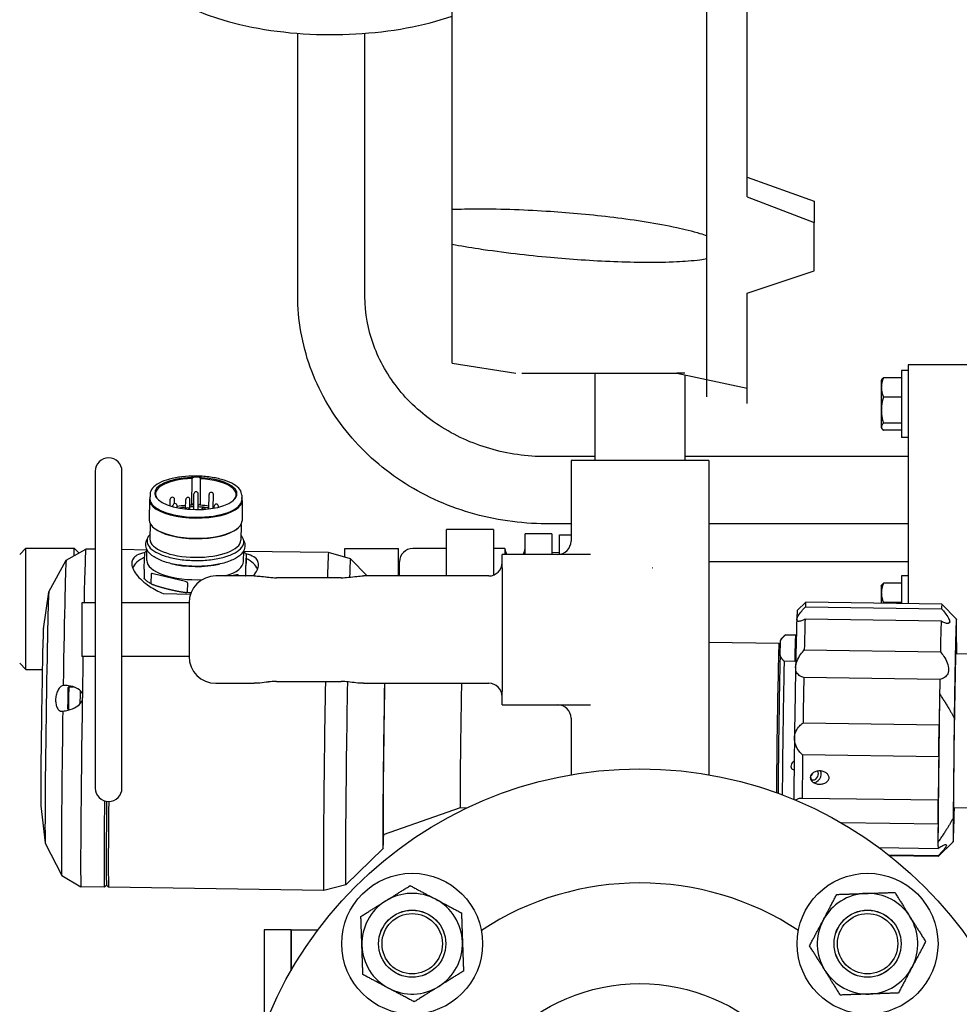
# Model space of a CAD drawing. Header units: inches. Extents: x 24 to 1128, y -94 to 748.
# Tile 109 of 256: x 390 to 398, y 206 to 215. Entities that reach past the tile are written whole.
import ezdxf

# ---------------------------------------------------------------- set-up
doc = ezdxf.new("R2010")
doc.units = ezdxf.units.IN
doc.header["$LTSCALE"] = 32
doc.header["$MEASUREMENT"] = 0
doc.layers.add('Visible (ANSI)', color=7, linetype='Continuous', lineweight=30)

msp = doc.modelspace()

# ---------------------------------------------------------------- linework, layer by layer
at = {"layer": 'Visible (ANSI)'}
for p, q in [((396.00839, 212.90483), (396.00839, 217.15115)), ((396.38339, 213.26665), (396.38339, 217.10729)), ((393.63339, 213.14945), (393.63339, 216.77179)), ((392.19589, 212.3465), (392.19589, 214.78862)), ((392.82089, 212.3465), (392.82089, 214.78862)), ((396.38339, 213.44994), (397.00839, 213.2265)), ((396.38339, 213.44994), (397.00839, 213.22651)), ((396.38339, 213.26665), (397.00839, 213.02548)), ((397.00839, 213.22651), (397.00839, 213.2265)), ((397.00839, 213.2265), (397.00839, 213.12599)), ((393.63339, 212.82163), (393.63339, 213.14945)), ((397.00839, 213.12599), (397.00839, 213.02548)), ((397.00839, 212.57522), (397.00839, 213.02548)), ((396.00839, 212.68689), (396.00839, 212.90483)), ((393.63339, 211.71637), (393.63339, 212.82163)), ((396.00839, 211.4039), (396.00839, 212.68689)), ((396.38339, 212.36894), (397.00839, 212.57522)), ((396.38339, 212.36894), (397.00839, 212.57522)), ((397.00839, 212.57522), (397.00839, 212.57522)), ((396.38339, 211.34137), (396.38339, 212.36894)), ((393.63339, 211.71637), (394.22714, 211.62262)), ((397.88339, 211.64854), (397.82089, 211.64854)), ((397.82089, 211.64854), (397.82089, 211.02354)), ((398.63339, 211.70178), (397.88339, 211.70178)), ((397.88339, 211.70178), (397.88339, 209.47789)), ((394.28319, 211.62262), (395.72761, 211.62262)), ((394.96339, 211.62262), (394.96339, 210.81012)), ((395.72761, 211.62262), (396.38339, 211.48287)), ((395.80339, 211.62262), (395.72761, 211.62262)), ((395.80339, 211.60647), (395.80339, 210.81012)), ((397.63289, 211.55504), (397.63735, 211.56276)), ((397.63289, 211.55504), (397.63289, 211.4909)), ((397.82089, 211.5803), (397.65245, 211.5803)), ((397.82089, 211.5803), (397.82089, 211.4909)), ((397.82089, 211.55504), (397.82089, 211.55504)), ((397.63289, 211.4909), (397.63289, 211.27936)), ((397.82089, 211.4909), (397.82089, 211.40149)), ((397.82089, 211.40149), (397.65245, 211.40149)), ((397.82089, 211.40149), (397.82089, 211.27936)), ((397.63289, 211.27936), (397.63289, 211.1245)), ((397.82089, 211.27936), (397.82089, 211.15723)), ((397.63289, 211.1245), (397.63289, 211.11704)), ((397.63289, 211.11704), (397.63735, 211.10931)), ((397.82089, 211.15723), (397.65245, 211.15723)), ((397.82089, 211.09178), (397.65245, 211.09178)), ((397.82089, 211.15723), (397.82089, 211.1245)), ((397.82089, 211.1245), (397.82089, 211.09178)), ((397.82089, 211.11704), (397.82089, 211.11704)), ((397.88339, 211.02354), (397.82089, 211.02354)), ((394.96339, 210.84639), (394.50839, 210.84639)), ((397.88339, 210.84639), (395.80339, 210.84639)), ((394.74214, 210.81012), (394.74214, 210.06012)), ((396.02464, 210.81012), (394.74214, 210.81012)), ((396.02464, 210.81012), (396.02464, 207.88339)), ((390.30839, 210.71012), (390.30839, 207.76012)), ((390.55839, 207.76012), (390.55839, 210.71012)), ((391.20979, 210.39486), (391.21246, 210.64146)), ((391.28852, 210.39374), (391.29119, 210.64034)), ((390.81336, 210.44757), (390.81132, 210.25899)), ((390.8198, 210.49646), (390.81933, 210.45294)), ((391.00796, 210.38805), (391.00862, 210.44882)), ((391.04757, 210.40923), (391.04799, 210.44839)), ((391.15135, 210.35924), (391.1523, 210.44677)), ((391.19069, 210.35547), (391.19167, 210.44634)), ((391.2273, 210.35371), (391.22888, 210.4993)), ((391.26667, 210.35334), (391.26825, 210.49888)), ((391.36904, 210.35995), (391.3705, 210.49422)), ((391.40847, 210.36569), (391.40986, 210.49379)), ((391.67408, 210.48719), (391.67361, 210.44367)), ((391.03217, 210.38091), (391.03227, 210.39026)), ((391.07144, 210.3715), (391.07164, 210.38983)), ((391.22027, 210.39418), (391.22031, 210.39781)), ((391.27849, 210.39335), (391.27853, 210.39698)), ((391.41786, 210.36736), (391.41805, 210.38476)), ((391.45732, 210.3758), (391.45741, 210.38433)), ((391.67945, 210.43816), (391.67741, 210.24959)), ((390.82077, 210.22316), (390.81919, 210.07799)), ((390.85638, 210.18284), (390.85108, 210.18737)), ((391.6307, 210.17443), (391.6361, 210.17885)), ((391.66718, 210.21397), (391.6656, 210.0688)), ((394.74214, 210.22139), (394.50839, 210.22139)), ((397.88339, 210.22139), (396.02464, 210.22139)), ((394.01839, 210.16857), (393.58089, 210.16857)), ((393.58089, 209.73512), (393.58089, 210.16857)), ((394.01839, 210.16857), (394.01839, 209.74257)), ((394.56339, 210.12613), (394.31339, 210.12613)), ((394.31339, 209.93512), (394.31339, 210.12613)), ((394.56339, 210.12613), (394.56339, 209.93512)), ((394.63339, 210.11903), (394.74214, 210.11903)), ((394.63339, 209.93619), (394.63339, 210.11903)), ((389.60527, 209.93639), (389.66167, 209.99292)), ((389.66167, 209.99292), (390.1144, 209.99292)), ((389.66167, 208.86515), (389.66167, 209.99292)), ((390.15779, 209.94943), (390.1144, 209.99292)), ((390.1144, 209.9252), (390.1144, 209.99292)), ((392.63339, 209.99153), (393.13339, 209.99153)), ((392.63339, 209.90988), (392.63339, 209.99153)), ((393.13339, 209.73512), (393.13339, 209.99153)), ((393.58089, 209.99153), (393.26839, 209.99153)), ((394.12589, 209.99153), (394.01839, 209.99153)), ((394.12589, 209.99153), (394.12589, 209.93512)), ((390.03855, 209.88283), (390.22112, 209.9848)), ((390.30839, 209.98357), (390.22117, 209.98482)), ((390.79053, 209.9767), (390.55839, 209.98001)), ((390.7656, 209.81384), (390.77014, 209.95027)), ((390.78949, 209.88021), (390.79057, 209.98028)), ((391.69101, 209.87042), (391.69209, 209.97049)), ((392.48268, 209.95257), (391.69202, 209.96384)), ((391.7149, 209.9368), (391.71035, 209.80037)), ((391.7151, 209.9379), (391.71416, 209.85164)), ((392.68662, 209.8948), (392.48271, 209.95257)), ((392.84182, 209.73512), (392.68669, 209.89475)), ((394.58911, 209.93512), (394.10089, 209.93512)), ((394.10089, 209.81012), (394.10089, 209.93512)), ((394.63339, 209.95185), (394.56339, 209.95403)), ((394.92358, 209.93512), (394.58911, 209.93512)), ((389.87674, 209.58617), (390.03842, 209.88268)), ((393.14339, 209.73512), (393.14339, 209.86653)), ((394.10089, 209.81012), (394.10089, 208.66012)), ((397.88339, 209.86653), (396.02464, 209.86653)), ((390.76524, 209.79823), (390.7643, 209.71197)), ((390.8295, 209.753), (390.82856, 209.66674)), ((391.14947, 209.68326), (390.84804, 209.7558)), ((391.7891, 209.73512), (391.43339, 209.73512)), ((391.62412, 209.74474), (391.57807, 209.73512)), ((391.64278, 209.7414), (391.64272, 209.73512)), ((391.70999, 209.78476), (391.70946, 209.73512)), ((392.60089, 209.71838), (391.99639, 209.71838)), ((393.05275, 209.73512), (392.80818, 209.73512)), ((393.46334, 209.73512), (393.05275, 209.73512)), ((393.13339, 209.74153), (393.14339, 209.74153)), ((393.64904, 209.73512), (393.46334, 209.73512)), ((393.97589, 209.73512), (393.64904, 209.73512)), ((397.88339, 209.73488), (397.82089, 209.73488)), ((397.82089, 209.73488), (397.82089, 209.47878)), ((391.16785, 209.67156), (391.16692, 209.5853)), ((397.63289, 209.64138), (397.63735, 209.6491)), ((397.63289, 209.64138), (397.63289, 209.57723)), ((397.82089, 209.66664), (397.65245, 209.66664)), ((397.82089, 209.66664), (397.82089, 209.57723)), ((397.82089, 209.64138), (397.82089, 209.64138)), ((389.82628, 209.24155), (389.87628, 209.58413)), ((390.94296, 209.57042), (391.19711, 209.5668)), ((397.63289, 209.57723), (397.63289, 209.48146)), ((397.82089, 209.57723), (397.82089, 209.48783)), ((390.30839, 209.48512), (390.18339, 209.48512)), ((390.18339, 209.48512), (390.18339, 208.98512)), ((391.18339, 209.48512), (390.55839, 209.48512)), ((391.18339, 209.48512), (391.18339, 208.98512)), ((396.84925, 209.41385), (396.9291, 209.49145)), ((396.92602, 209.44837), (398.19356, 209.43029)), ((398.19672, 209.47342), (396.92917, 209.49149)), ((397.82089, 209.48783), (397.65245, 209.48783)), ((397.82089, 209.48783), (397.82089, 209.47878)), ((398.3326, 209.33364), (398.19679, 209.47338)), ((398.18968, 209.31374), (396.92213, 209.33182)), ((396.69583, 209.14633), (396.73576, 209.18513)), ((396.83402, 209.18342), (396.73561, 209.18482)), ((396.84062, 209.18367), (396.73581, 209.18516)), ((396.67958, 209.10722), (396.02464, 209.11655)), ((396.69318, 209.09325), (396.67963, 209.10719)), ((396.68985, 208.99334), (396.6945, 209.13286)), ((398.33454, 209.1149), (398.33343, 209.01276)), ((390.30839, 208.98512), (390.18339, 208.98512)), ((391.18339, 208.98512), (390.55839, 208.98512)), ((396.91542, 209.04679), (398.18296, 209.02871)), ((398.32553, 209.01287), (398.54446, 209.00975)), ((389.60527, 208.92168), (389.66167, 208.86515)), ((396.82587, 208.93886), (396.72746, 208.94026)), ((389.66167, 208.86515), (389.81574, 208.86515)), ((390.0553, 208.69464), (390.06328, 208.7024)), ((390.06329, 208.7024), (390.10789, 208.70176)), ((391.43339, 208.73512), (391.7891, 208.73512)), ((391.99639, 208.75187), (392.60089, 208.75187)), ((392.80818, 208.73512), (393.05275, 208.73512)), ((393.05275, 208.73512), (393.46334, 208.73512)), ((393.46334, 208.73512), (393.64904, 208.73512)), ((393.64904, 208.73512), (393.97589, 208.73512)), ((398.17806, 208.7722), (396.91051, 208.79027)), ((394.10089, 208.53512), (394.10089, 208.66012)), ((398.17572, 208.63612), (398.16073, 207.25609)), ((394.10089, 208.53512), (394.58911, 208.53512)), ((394.58911, 208.53512), (394.92358, 208.53512)), ((390.05243, 208.49387), (390.06019, 208.48589)), ((394.74214, 208.41012), (394.74214, 207.88339)), ((396.90367, 208.36623), (398.17122, 208.34816)), ((398.31106, 208.41043), (398.30094, 207.47785)), ((398.16717, 208.04966), (396.89962, 208.06773)), ((396.80333, 207.93711), (396.81989, 207.92907)), ((396.9829, 207.87685), (396.97426, 207.87418)), ((396.9829, 207.87685), (396.97679, 207.87981)), ((396.99227, 207.89858), (396.9829, 207.87685)), ((396.89527, 207.66664), (398.16282, 207.64857)), ((389.80279, 207.59369), (389.843, 207.24983)), ((393.71003, 207.57459), (392.99252, 207.32496)), ((393.76986, 207.57374), (393.71002, 207.57459)), ((398.30509, 207.57995), (398.52403, 207.57683)), ((398.16117, 207.4221), (397.2606, 207.43494)), ((389.8434, 207.24777), (389.99656, 206.94677)), ((398.30302, 207.25911), (398.16329, 207.1233)), ((392.99075, 207.19679), (392.64341, 206.8592)), ((397.61138, 207.20501), (398.16096, 207.19717)), ((398.16234, 207.12924), (397.70215, 207.1358)), ((398.16321, 207.12326), (397.70985, 207.12973)), ((389.99668, 206.94661), (390.17627, 206.83948)), ((390.3948, 206.83635), (390.17633, 206.83947)), ((390.41476, 206.8557), (390.3949, 206.8364)), ((390.41466, 206.8558), (390.43406, 206.83584)), ((392.43783, 206.80722), (390.43417, 206.83579)), ((392.64334, 206.85915), (392.43786, 206.80722)), ((392.13339, 206.43862), (391.88339, 206.43862)), ((391.88339, 206.43862), (391.88339, 205.53492)), ((392.13339, 206.43862), (392.38339, 206.43862)), ((392.13339, 206.43862), (392.13339, 206.05945)), ((392.13339, 206.05945), (392.13339, 206.43862))]:
    msp.add_line(p, q, dxfattribs=at)
for centre, radius in [((395.38339, 204.18862), 3.75), ((393.26207, 206.30994), 0.65625), ((397.50471, 206.30994), 0.65625), ((393.26207, 206.30994), 0.31271), ((393.26207, 206.30994), 0.3125), ((397.50471, 206.30994), 0.31271), ((397.50471, 206.30994), 0.3125), ((393.26207, 206.30994), 0.2812), ((397.50471, 206.30994), 0.2812), ((395.38339, 204.18862), 1.75)]:
    msp.add_circle(centre, radius, dxfattribs=at)
for centre, radius, start, end in [((390.43339, 210.71012), 0.125, 0, 180), ((391.02831, 210.4486), 0.01969, 359.377974, 179.377974), ((391.17199, 210.44655), 0.01969, 359.377974, 179.377974), ((391.24857, 210.49909), 0.01969, 359.377974, 179.377974), ((391.39018, 210.49401), 0.01969, 359.377974, 179.377974), ((391.05195, 210.39004), 0.01969, 359.377974, 179.377974), ((391.16877, 210.35007), 0.01969, 16.536725, 153.213446), ((391.31836, 210.34794), 0.01969, 26.028377, 161.288005), ((391.43773, 210.38454), 0.01969, 359.377974, 179.377974), ((393.26839, 209.86653), 0.125, 90, 180), ((394.21964, 209.99153), 0.09375, 180, 216.990819), ((394.21964, 209.99153), 0.09375, 323.009181, 0), ((394.61714, 210.06012), 0.125, 270, 0), ((393.97589, 209.86012), 0.125, 270, 0), ((391.43339, 209.48512), 0.25, 90, 180), ((391.43339, 208.98512), 0.25, 180, 270), ((393.97589, 208.61012), 0.125, 0, 90), ((394.61714, 208.41012), 0.125, 0, 90), ((390.43339, 207.76012), 0.125, 180, 0), ((395.38339, 204.18862), 2.6875, 56.664476, 123.335524), ((393.26207, 206.30994), 0.46875, 61.99588, 121.99588), ((397.50471, 206.30994), 0.46875, 91.99588, 151.99588), ((397.50471, 206.30994), 0.46875, 31.99588, 91.99588), ((393.26207, 206.30994), 0.46875, 121.99588, 181.99588), ((393.26207, 206.30994), 0.46875, 1.99588, 61.99588), ((397.50471, 206.30994), 0.46875, 151.99588, 211.99588), ((397.50471, 206.30994), 0.46875, 331.99588, 31.99588), ((393.26207, 206.30994), 0.46875, 301.99588, 1.99588), ((393.26207, 206.30994), 0.46875, 181.99588, 241.99588), ((397.50471, 206.30994), 0.46875, 211.99588, 271.99588), ((397.50471, 206.30994), 0.46875, 271.99588, 331.99588), ((393.26207, 206.30994), 0.46875, 241.99588, 301.99588)]:
    msp.add_arc(centre, radius, start, end, dxfattribs=at)
for centre, major_axis, ratio, start_param, end_param in [((392.50839, 215.51631), (-1.75, 0), 0.4226183, 0, 2.2690188), ((391.24706, 210.5027), (-0.38384, 0.00417), 0.3891237, 4.8256745, 10.8648085), ((391.24698, 210.49545), (-0.37596, 0.00408), 0.3891237, 4.8085528, 6.6969406), ((391.25191, 210.64819), (-0.04724, 0.00051), 0.3891237, 5.2387886, 6.1259837), ((391.25183, 210.64094), (0.03937, -0.00043), 0.3891237, 6.2719451, 9.4185378), ((391.25191, 210.64819), (0.04724, -0.00051), 0.3891237, 0.1397213, 1.0269164), ((391.24698, 210.49545), (0.37596, -0.00408), 0.3891237, 5.86943, 7.7403375), ((391.24641, 210.44287), (0.43305, -0.0047), 0.3891237, 2.9762598, 6.4485181), ((391.24647, 210.44831), (0.42714, -0.00464), 0.3891237, 3.1415927, 6.2831853), ((391.2443, 210.24885), (-0.37596, 0.00408), 0.3891237, 4.965468, 5.1940772), ((391.2443, 210.24885), (-0.37596, 0.00408), 0.3891237, 4.8085528, 4.8585833), ((391.24915, 210.39434), (-0.03937, 0.00043), 0.3891237, 5.7958571, 6.2769451), ((391.24903, 210.38346), (0.03937, -0.00043), 0.3891237, 2.145636, 2.3943816), ((391.24418, 210.23797), (0.40155, -0.00436), 0.3891237, 1.6159754, 1.6346197), ((391.24418, 210.23797), (0.40155, -0.00436), 0.3891237, 1.4894926, 1.5178961), ((391.24903, 210.38346), (0.03937, -0.00043), 0.3891237, 0.7297307, 1.096964), ((391.24915, 210.39434), (0.03937, -0.00043), 0.3891237, 0.0112402, 0.4698479), ((391.2443, 210.24885), (-0.37596, 0.00408), 0.3891237, 4.3776441, 4.5987448), ((391.2443, 210.24885), (-0.37596, 0.00408), 0.3891237, 4.2364752, 4.2643041), ((391.24436, 210.25429), (-0.43305, 0.0047), 0.3891237, 0, 3.1415927), ((391.2443, 210.24885), (0.42714, -0.00464), 0.3891237, 3.577702, 5.8470759), ((391.2424, 210.07339), (0.4232, -0.00459), 0.3891237, 3.1415927, 6.2831853), ((390.19875, 208.41214), (0.02242, 1.57267), 0.0080512, 0, 0.8200522), ((391.23907, 209.76652), (-0.59052, 0.00641), 0.3891237, 5.637873, 6.11564), ((391.23907, 209.76652), (0.59052, -0.00641), 0.3891237, 0.1687577, 0.6386809), ((392.46026, 208.3799), (0.02242, 1.57267), 0.0080512, 6.2810279, 6.8360446), ((392.66496, 208.37698), (0.02164, 1.51782), 0.0080512, 6.2751337, 6.7630236), ((390.01767, 208.41472), (0.02093, 1.46813), 0.0080512, 0.0046485, 1.3651448), ((391.24025, 209.87532), (-0.45076, 0.00489), 0.3891237, 0, 1.7253189), ((391.24151, 209.99137), (-0.43196, 0.00469), 0.3891237, 1.0171984, 2.1243942), ((391.24025, 209.87532), (0.45076, -0.00489), 0.3891237, 5.3855127, 6.2831853), ((389.86021, 208.41697), (0.01667, 1.16934), 0.0080512, 0.0152782, 3.1263145), ((396.91242, 208.31641), (0.01675, 1.17508), 0.0080512, 0, 0.2718688), ((398.17996, 208.29834), (0.01675, 1.17508), 0.0080512, 6.2751337, 6.5550541), ((396.83369, 208.31754), (0.01563, 1.09635), 0.0080512, 0.0080516, 0.3996938), ((398.31774, 208.29638), (0.01479, 1.0373), 0.0080512, 5.6218353, 7.7439229), ((396.83369, 208.31754), (-0.01563, -1.09635), 0.0080512, 3.5412864, 4.169605), ((396.91242, 208.31641), (-0.01675, -1.17508), 0.0080512, 3.6691115, 4.04178), ((398.17996, 208.29834), (-0.01675, -1.17508), 0.0080512, 3.6691115, 4.04178), ((389.81494, 208.41761), (0.01177, 0.82547), 0.0080512, 0.0611952, 3.0803975), ((396.72347, 208.31911), (0.01235, 0.86605), 0.0080512, 0, 0.0282883), ((396.82188, 208.31771), (0.01235, 0.86605), 0.0080512, 0.0282883, 0.7710993), ((396.66836, 208.31989), (0.01123, 0.78732), 0.0080512, 6.2751338, 8.7278886), ((396.6841, 208.31967), (0.01179, 0.82669), 0.0080512, 0.0080516, 0.1810406), ((398.31774, 208.29638), (0.01109, 0.77748), 0.0080512, 5.884363, 9.8236002), ((390.19875, 208.41214), (-0.02242, -1.57267), 0.0080512, 4.3395827, 4.5683364), ((396.6841, 208.31967), (-0.01179, -0.82669), 0.0080512, 3.7599396, 5.5406478), ((396.72347, 208.31911), (-0.01235, -0.86605), 0.0080512, 3.9126919, 5.5151722), ((396.83369, 208.31754), (-0.01563, -1.09635), 0.0080512, 4.169605, 4.7979235), ((390.06174, 208.59414), (-0.00154, -0.10826), 0.0080512, 3.1415927, 6.2701831), ((392.46026, 208.3799), (-0.02242, -1.57267), 0.0080512, 4.4737163, 6.2853427), ((392.66496, 208.37698), (-0.02164, -1.51782), 0.0080512, 4.4647803, 6.2912369), ((393.00743, 208.37209), (-0.01676, -1.17534), 0.0080512, 4.3984953, 6.7575378), ((393.00743, 208.37209), (-0.01493, -1.04714), 0.0080512, 4.3584646, 6.2861158), ((393.72124, 208.36192), (-0.01123, -0.78732), 0.0080512, 4.2186485, 6.2831853), ((396.91242, 208.31641), (-0.01675, -1.17508), 0.0080512, 4.29743, 4.6700985), ((398.17996, 208.29834), (-0.01675, -1.17508), 0.0080512, 4.29743, 4.4209418), ((390.05387, 208.59425), (-0.00143, -0.10038), 0.0080512, 3.1496442, 6.2751337), ((390.16803, 208.59263), (0.00168, 0.1181), 0.0080512, 0.8838408, 2.0041697), ((390.19875, 208.41214), (-0.02242, -1.57267), 0.0080512, 4.5683364, 4.6086316), ((390.18968, 208.59232), (0.00168, 0.1181), 0.0080512, 1.2568332, 1.6369495), ((398.17996, 208.29834), (0.01675, 1.17508), 0.0080512, 1.2793492, 1.5285058), ((390.19875, 208.41214), (-0.02242, -1.57267), 0.0080512, 4.6086316, 6.2831853), ((390.01767, 208.41472), (-0.02093, -1.46813), 0.0080512, 4.6702306, 6.2785368), ((398.16802, 208.18801), (-0.00281, -0.19683), 0.0080512, 0.7914177, 2.521244), ((396.83369, 208.31754), (-0.01563, -1.09635), 0.0080512, 4.7979235, 5.3629036), ((396.91242, 208.31641), (-0.01675, -1.17508), 0.0080512, 4.9257485, 5.298417), ((396.82052, 207.97252), (-0.01719, -0.03542), 0.7108173, 3.7311462, 6.2831853), ((398.17996, 208.29834), (-0.01675, -1.17508), 0.0080512, 4.9257485, 5.298417), ((397.00934, 207.88087), (-0.02114, -0.04355), 0.7108173, 5.3776388, 9.1282944), ((397.02106, 207.87518), (-0.02923, -0.06021), 0.7108173, 0.149944, 2.659838), ((390.41722, 208.40903), (-0.02242, -1.57267), 0.0080512, 5.2226397, 6.2912369), ((390.43691, 208.40874), (-0.02214, -1.55299), 0.0080512, 5.2329607, 6.2751337), ((390.43691, 208.40874), (-0.02214, -1.55299), 0.0080512, 5.2329607, 6.2751337), ((390.45659, 208.40846), (-0.02242, -1.57267), 0.0080512, 5.2265814, 6.2831853), ((398.16002, 207.45175), (0.00281, 0.19683), 0.0080512, 4.5613289, 6.2911552), ((398.31774, 208.29638), (-0.01479, -1.0373), 0.0080512, 5.6218353, 7.0915221), ((398.17996, 208.29834), (-0.01675, -1.17508), 0.0080512, 5.5540671, 5.8032237), ((398.17996, 208.29834), (-0.01675, -1.17508), 0.0080512, 5.8032237, 5.9267356), ((398.17996, 208.29834), (-0.01675, -1.17508), 0.0080512, 6.1823856, 6.2912369)]:
    msp.add_ellipse(centre, major_axis=major_axis, ratio=ratio, start_param=start_param, end_param=end_param, dxfattribs=at)
for points, knots in [([(393.63339, 213.14945), (393.71093, 213.15234), (393.78959, 213.15365), (394.10112, 213.15444), (394.33561, 213.14514), (394.73404, 213.11889), (394.93727, 213.10076), (395.34252, 213.05082), (395.54455, 213.0193), (395.79545, 212.96493), (395.87021, 212.94704), (395.9652, 212.91894), (395.987, 212.91211), (396.00839, 212.90483)], [1.0884599, 1.0884599, 1.0884599, 1.0884599, 1.6474995, 1.6474995, 3.294999, 3.294999, 4.7211501, 4.7211501, 6.1473012, 6.1473012, 6.681806, 6.681806, 6.84263, 6.84263, 6.84263, 6.84263]), ([(396.00839, 212.68689), (395.987, 212.68327), (395.9652, 212.68016), (395.87021, 212.66821), (395.79545, 212.66296), (395.54455, 212.65078), (395.34252, 212.65273), (394.93727, 212.66872), (394.73404, 212.68305), (394.54917, 212.69993), (394.33975, 212.71906), (394.10973, 212.74535), (393.79807, 212.79271), (393.71508, 212.80645), (393.63339, 212.82163)], [-3.547631, -3.547631, -3.547631, -3.547631, -3.386807, -3.386807, -2.8523023, -2.8523023, -1.4261511, -1.4261511, 0, 0, 0, 1.6155672, 1.6155672, 2.2042982, 2.2042982, 2.2042982, 2.2042982]), ([(394.50839, 210.22139), (394.2693, 210.22139), (394.03022, 210.25565), (393.57395, 210.39001), (393.3568, 210.49011), (392.96512, 210.74802), (392.79065, 210.90584), (392.50242, 211.26538), (392.38877, 211.46709), (392.23558, 211.89438), (392.19602, 212.11983), (392.19589, 212.34576), (392.19589, 212.34613), (392.19589, 212.3465)], [3.1415927, 3.1415927, 3.1415927, 3.1415927, 3.4557519, 3.4557519, 3.7699112, 3.7699112, 4.0840704, 4.0840704, 4.3982297, 4.3982297, 4.7118719, 4.7118719, 4.712389, 4.712389, 4.712389, 4.712389]), ([(394.50839, 210.84639), (394.33085, 210.84639), (394.15334, 210.8716), (393.81606, 210.9696), (393.65642, 211.04252), (393.37015, 211.22835), (393.2439, 211.34155), (393.03772, 211.59512), (392.95779, 211.73539), (392.85, 212.02928), (392.82208, 212.18287), (392.82091, 212.33989), (392.82089, 212.34319), (392.82089, 212.3465)], [3.1415927, 3.1415927, 3.1415927, 3.1415927, 3.4518498, 3.4518498, 3.7631499, 3.7631499, 4.0773091, 4.0773091, 4.3914684, 4.3914684, 4.7056277, 4.7056277, 4.712389, 4.712389, 4.712389, 4.712389]), ([(391.24623, 210.66527), (391.20243, 210.66564), (391.15865, 210.66333), (391.07522, 210.65352), (391.0356, 210.64604), (390.96416, 210.62652), (390.93236, 210.6145), (390.87939, 210.58672), (390.85817, 210.57099), (390.82847, 210.53605), (390.82002, 210.51648), (390.8198, 210.49646)], [4.7273003, 4.7273003, 4.7273003, 4.7273003, 5.0402253, 5.0402253, 5.3531504, 5.3531504, 5.6660754, 5.6660754, 5.9790004, 5.9790004, 6.2919255, 6.2919255, 6.2919255, 6.2919255]), ([(391.27652, 210.66366), (391.27554, 210.6639), (391.27444, 210.6641), (391.26886, 210.66488), (391.26321, 210.66502), (391.25593, 210.66515), (391.2551, 210.66516), (391.25395, 210.66518), (391.25363, 210.66518), (391.25303, 210.66519), (391.25276, 210.6652), (391.2525, 210.6652), (391.25223, 210.6652), (391.25195, 210.66521), (391.25129, 210.66522), (391.2509, 210.66522), (391.24953, 210.66524), (391.24855, 210.66525), (391.24549, 210.66528), (391.2434, 210.6653), (391.23669, 210.66526), (391.23265, 210.6651), (391.22906, 210.66449), (391.2287, 210.66442), (391.22835, 210.66434)], [0.39915089, 0.39915089, 0.39915089, 0.39915089, 0.41311804, 0.41311804, 0.46335733, 0.46335733, 0.46969819, 0.46969819, 0.47219264, 0.47219264, 0.47423796, 0.47423796, 0.47423796, 0.47630214, 0.47630214, 0.47923797, 0.47923797, 0.48658141, 0.48658141, 0.5021229, 0.5021229, 0.53710237, 0.53710237, 0.54125736, 0.54125736, 0.54125736, 0.54125736]), ([(391.67408, 210.48719), (391.67427, 210.50495), (391.66798, 210.52256), (391.6436, 210.55661), (391.62434, 210.573), (391.5752, 210.60245), (391.54527, 210.61551), (391.47722, 210.63748), (391.43911, 210.64639), (391.35815, 210.65932), (391.31531, 210.66334), (391.26763, 210.66489), (391.26319, 210.66501), (391.25874, 210.6651)], [3.1503328, 3.1503328, 3.1503328, 3.1503328, 3.4279924, 3.4279924, 3.737427, 3.737427, 4.0468617, 4.0468617, 4.3562964, 4.3562964, 4.665731, 4.665731, 4.6975061, 4.6975061, 4.6975061, 4.6975061]), ([(391.22031, 210.39781), (391.22031, 210.39847), (391.22022, 210.39907), (391.21985, 210.40025), (391.21955, 210.40078), (391.21872, 210.40175), (391.21814, 210.40215), (391.21675, 210.40263), (391.21595, 210.40261), (391.21495, 210.40221), (391.21469, 210.40206), (391.21444, 210.40189)], [0, 0, 0, 0, 0.00547246, 0.00547246, 0.011878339, 0.011878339, 0.020307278, 0.020307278, 0.030600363, 0.030600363, 0.034235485, 0.034235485, 0.034235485, 0.034235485]), ([(391.36913, 210.36852), (391.34615, 210.37181), (391.32249, 210.37425), (391.28804, 210.37649), (391.2775, 210.377), (391.26693, 210.37735)], [4.39370424, 4.39370424, 4.39370424, 4.39370424, 4.58296462, 4.58296462, 4.66574075, 4.66574075, 4.66574075, 4.66574075]), ([(391.28433, 210.40089), (391.28405, 210.40111), (391.28377, 210.40127), (391.28275, 210.40168), (391.28196, 210.40168), (391.28055, 210.40116), (391.27994, 210.40069), (391.27918, 210.39966), (391.27895, 210.3992), (391.27862, 210.39816), (391.27853, 210.39759), (391.27853, 210.39698)], [0.095494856, 0.095494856, 0.095494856, 0.095494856, 0.099720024, 0.099720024, 0.109996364, 0.109996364, 0.119116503, 0.119116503, 0.124469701, 0.124469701, 0.129567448, 0.129567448, 0.129567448, 0.129567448]), ([(390.81968, 210.12291), (390.81069, 210.11342), (390.80374, 210.10354), (390.79028, 210.07476), (390.78912, 210.05515), (390.80219, 210.01737), (390.81608, 209.99923), (390.85756, 209.96502), (390.8857, 209.94901), (390.95307, 209.92126), (390.99227, 209.90952), (391.07771, 209.89142), (391.12391, 209.88505), (391.21872, 209.87828), (391.2673, 209.87786), (391.36199, 209.88303), (391.40808, 209.8886), (391.4932, 209.9052), (391.53219, 209.91623), (391.59923, 209.94272), (391.62723, 209.9582), (391.66935, 209.9923), (391.68348, 210.01098), (391.69539, 210.04918), (391.69366, 210.06853), (391.68015, 210.09614), (391.67394, 210.10507), (391.66609, 210.11372)], [5.9457436, 5.9457436, 5.9457436, 5.9457436, 6.1168144, 6.1168144, 6.4303015, 6.4303015, 6.7412401, 6.7412401, 7.0645221, 7.0645221, 7.3869322, 7.3869322, 7.7082977, 7.7082977, 8.0292689, 8.0292689, 8.3502468, 8.3502468, 8.6716369, 8.6716369, 8.9940953, 8.9940953, 9.3173174, 9.3173174, 9.6267735, 9.6267735, 9.7797, 9.7797, 9.7797, 9.7797]), ([(391.69147, 210.06725), (391.70154, 210.04865), (391.7062, 210.02757), (391.70144, 209.98749), (391.69309, 209.96905), (391.66487, 209.93205), (391.64257, 209.91435), (391.58469, 209.88154), (391.54765, 209.86703), (391.46521, 209.84426), (391.42009, 209.83587), (391.32603, 209.82545), (391.27717, 209.82333), (391.18006, 209.82533), (391.13183, 209.82944), (391.04032, 209.84354), (390.99709, 209.85357), (390.91927, 209.87904), (390.88487, 209.89454), (390.82794, 209.93116), (390.80542, 209.95246), (390.78336, 209.99369), (390.77872, 210.0115), (390.77932, 210.02935)], [2.919984, 2.919984, 2.919984, 2.919984, 3.1747848, 3.1747848, 3.415232, 3.415232, 3.722775, 3.722775, 4.0666121, 4.0666121, 4.4003576, 4.4003576, 4.7287814, 4.7287814, 5.0559505, 5.0559505, 5.384847, 5.384847, 5.7197368, 5.7197368, 6.0639168, 6.0639168, 6.2831853, 6.2831853, 6.2831853, 6.2831853]), ([(390.77037, 209.95325), (390.74173, 209.94689), (390.71681, 209.93838), (390.68207, 209.91818), (390.67012, 209.90745), (390.65406, 209.88301), (390.64995, 209.8693), (390.64897, 209.84015), (390.65208, 209.82381), (390.66616, 209.78865), (390.67712, 209.76983), (390.72092, 209.71215), (390.76525, 209.67199), (390.85252, 209.61374), (390.89553, 209.59029), (390.94296, 209.57042)], [-3.2083365, -3.2083365, -3.2083365, -3.2083365, -2.855521, -2.855521, -2.5700569, -2.5700569, -2.2845928, -2.2845928, -1.9991286, -1.9991286, -1.7136645, -1.7136645, -1.1427363, -1.1427363, -0.7401268, -0.7401268, -0.7401268, -0.7401268]), ([(390.77033, 209.95416), (390.77418, 209.95769), (390.77828, 209.96116), (390.78515, 209.96657), (390.78777, 209.96854), (390.79047, 209.97049)], [0.385046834, 0.385046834, 0.385046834, 0.385046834, 0.441867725, 0.441867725, 0.47506279, 0.47506279, 0.47506279, 0.47506279]), ([(391.69199, 209.96071), (391.69601, 209.95766), (391.69985, 209.95457), (391.7076, 209.9479), (391.71147, 209.94432), (391.71508, 209.94069)], [2.64904953, 2.64904953, 2.64904953, 2.64904953, 2.69937213, 2.69937213, 2.75602036, 2.75602036, 2.75602036, 2.75602036]), ([(391.7151, 209.9379), (391.7151, 209.93819), (391.7151, 209.93851), (391.71511, 209.93903), (391.71511, 209.93932), (391.71511, 209.94016), (391.7151, 209.94048), (391.71506, 209.9412), (391.71497, 209.93906), (391.7149, 209.9368)], [-0.245837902, -0.245837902, -0.245837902, -0.245837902, -0.24342626, -0.24342626, -0.24057759, -0.24057759, -0.231354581, -0.231354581, -0.187089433, -0.187089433, -0.187089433, -0.187089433]), ([(391.78198, 209.73512), (391.7976, 209.7539), (391.80962, 209.77237), (391.82578, 209.80708), (391.82992, 209.82331), (391.83089, 209.85246), (391.82776, 209.86627), (391.81357, 209.89114), (391.80252, 209.9022), (391.76903, 209.92376), (391.74402, 209.9332), (391.715, 209.94046)], [1.7139874, 1.7139874, 1.7139874, 1.7139874, 1.9991286, 1.9991286, 2.2845928, 2.2845928, 2.5700569, 2.5700569, 2.855521, 2.855521, 3.2202657, 3.2202657, 3.2202657, 3.2202657]), ([(390.76524, 209.79823), (390.76524, 209.79852), (390.76525, 209.79889), (390.76526, 209.79958), (390.76526, 209.80002), (390.76529, 209.80157), (390.76531, 209.80281), (390.76543, 209.80832), (390.76552, 209.81158), (390.7656, 209.81384)], [-0.245837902, -0.245837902, -0.245837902, -0.245837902, -0.24342626, -0.24342626, -0.24057759, -0.24057759, -0.231354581, -0.231354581, -0.187089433, -0.187089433, -0.187089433, -0.187089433]), ([(391.71388, 209.83852), (391.71394, 209.84049), (391.71401, 209.843), (391.71409, 209.84706), (391.71411, 209.8483), (391.71414, 209.84985), (391.71414, 209.85029), (391.71415, 209.85098), (391.71416, 209.85135), (391.71416, 209.85164)], [0.201132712, 0.201132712, 0.201132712, 0.201132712, 0.231354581, 0.231354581, 0.24057759, 0.24057759, 0.24342626, 0.24342626, 0.245837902, 0.245837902, 0.245837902, 0.245837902]), ([(395.50098, 209.81077), (395.50153, 209.81061), (395.50207, 209.81045), (395.50281, 209.81024), (395.503, 209.81018), (395.5032, 209.81012)], [-0.0048345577, -0.0048345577, -0.0048345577, -0.0048345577, 0, 0, 0.0017665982, 0.0017665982, 0.0017665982, 0.0017665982]), ([(395.5032, 209.81012), (395.50304, 209.81024), (395.50287, 209.81035), (395.50227, 209.81077), (395.50183, 209.81108), (395.50139, 209.81138)], [-0.0017665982, -0.0017665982, -0.0017665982, -0.0017665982, 0, 0, 0.0046696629, 0.0046696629, 0.0046696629, 0.0046696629]), ([(390.76432, 209.70917), (390.76431, 209.70918), (390.76431, 209.70922), (390.7643, 209.70939), (390.76429, 209.70971), (390.76429, 209.71055), (390.76429, 209.71084), (390.7643, 209.71136), (390.7643, 209.71168), (390.7643, 209.71197)], [-0.01854014, -0.01854014, -0.01854014, -0.01854014, -0.014483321, -0.014483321, -0.005260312, -0.005260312, -0.002411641, -0.002411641, 0, 0, 0, 0]), ([(390.84804, 209.7558), (390.84305, 209.75701), (390.83708, 209.75788), (390.83176, 209.75604), (390.83073, 209.7555), (390.82994, 209.7545), (390.82975, 209.75418), (390.82956, 209.75362), (390.8295, 209.75329), (390.8295, 209.753)], [-0.058748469, -0.058748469, -0.058748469, -0.058748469, -0.014483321, -0.014483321, -0.005260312, -0.005260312, -0.002411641, -0.002411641, 0, 0, 0, 0]), ([(391.64278, 209.7414), (391.64279, 209.74169), (391.64274, 209.74202), (391.64255, 209.74259), (391.64237, 209.74292), (391.64159, 209.74394), (391.64057, 209.74451), (391.63524, 209.7465), (391.62918, 209.7458), (391.62412, 209.74474)], [-0.245837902, -0.245837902, -0.245837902, -0.245837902, -0.24342626, -0.24342626, -0.24057759, -0.24057759, -0.231354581, -0.231354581, -0.187089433, -0.187089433, -0.187089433, -0.187089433]), ([(391.71035, 209.80037), (391.71028, 209.79811), (391.71018, 209.79485), (391.71007, 209.78934), (391.71004, 209.7881), (391.71002, 209.78655), (391.71001, 209.78611), (391.71, 209.78542), (391.71, 209.78505), (391.70999, 209.78476)], [-0.058748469, -0.058748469, -0.058748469, -0.058748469, -0.014483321, -0.014483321, -0.005260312, -0.005260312, -0.002411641, -0.002411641, 0, 0, 0, 0]), ([(391.7891, 209.73512), (391.83485, 209.73512), (391.88135, 209.7272), (391.95188, 209.72007), (391.97418, 209.71831), (391.99639, 209.71831)], [0, 0, 0, 0, 0.3858058, 0.3858058, 0.55509184, 0.55509184, 0.55509184, 0.55509184]), ([(392.60089, 209.71831), (392.62349, 209.71831), (392.64617, 209.72013), (392.69489, 209.7251), (392.72083, 209.72868), (392.76719, 209.73359), (392.78781, 209.73512), (392.80818, 209.73512)], [0, 0, 0, 0, 0.17218121, 0.17218121, 0.38379394, 0.38379394, 0.55558948, 0.55558948, 0.55558948, 0.55558948]), ([(390.83626, 209.65889), (390.83035, 209.66194), (390.82465, 209.66505), (390.81368, 209.6714), (390.80841, 209.67464), (390.79833, 209.68124), (390.79352, 209.6846), (390.78436, 209.69144), (390.78001, 209.69491), (390.7718, 209.70197), (390.76793, 209.70555), (390.76432, 209.70918)], [5.61437187, 5.61437187, 5.61437187, 5.61437187, 5.6710201, 5.6710201, 5.72766833, 5.72766833, 5.78431656, 5.78431656, 5.84096479, 5.84096479, 5.89761302, 5.89761302, 5.89761302, 5.89761302]), ([(390.82856, 209.66674), (390.82856, 209.66644), (390.82861, 209.66609), (390.82879, 209.66544), (390.82897, 209.66503), (390.82974, 209.66365), (390.83074, 209.66262), (390.83462, 209.65939), (390.83834, 209.65767), (390.84199, 209.65648)], [-0.245837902, -0.245837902, -0.245837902, -0.245837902, -0.24342626, -0.24342626, -0.24057759, -0.24057759, -0.231354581, -0.231354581, -0.201132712, -0.201132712, -0.201132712, -0.201132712]), ([(391.16785, 209.67156), (391.16786, 209.67185), (391.16781, 209.67221), (391.16763, 209.67286), (391.16745, 209.67327), (391.16668, 209.67465), (391.16567, 209.67567), (391.16042, 209.68006), (391.15446, 209.68206), (391.14947, 209.68326)], [-0.245837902, -0.245837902, -0.245837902, -0.245837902, -0.24342626, -0.24342626, -0.24057759, -0.24057759, -0.231354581, -0.231354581, -0.187089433, -0.187089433, -0.187089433, -0.187089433]), ([(391.15334, 209.58155), (391.157, 209.58098), (391.16074, 209.5809), (391.16466, 209.58226), (391.16568, 209.58279), (391.16648, 209.5838), (391.16666, 209.58412), (391.16686, 209.58468), (391.16691, 209.58501), (391.16692, 209.5853)], [-0.04470519, -0.04470519, -0.04470519, -0.04470519, -0.014483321, -0.014483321, -0.005260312, -0.005260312, -0.002411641, -0.002411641, 0, 0, 0, 0]), ([(391.20157, 209.57872), (391.19652, 209.57891), (391.19147, 209.57913), (391.1762, 209.57989), (391.16601, 209.58053), (391.15587, 209.58128)], [4.773628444, 4.773628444, 4.773628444, 4.773628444, 4.803621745, 4.803621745, 4.864455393, 4.864455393, 4.864455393, 4.864455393]), ([(396.84465, 209.32752), (396.84494, 209.33602), (396.84986, 209.34829), (396.86701, 209.37689), (396.87914, 209.39318), (396.90199, 209.42128), (396.91361, 209.43469), (396.92602, 209.44837)], [2.83940848, 2.83940848, 2.83940848, 2.83940848, 3.0058979, 3.0058979, 3.17238733, 3.17238733, 3.30922506, 3.30922506, 3.30922506, 3.30922506]), ([(398.19356, 209.43029), (398.2055, 209.41626), (398.21664, 209.40254), (398.23842, 209.3738), (398.24987, 209.35717), (398.26568, 209.32811), (398.26994, 209.3157), (398.26938, 209.2987), (398.26453, 209.29356), (398.24766, 209.29102), (398.23574, 209.29354), (398.21328, 209.30172), (398.20186, 209.30707), (398.18968, 209.31374)], [0.36003655, 0.36003655, 0.36003655, 0.36003655, 0.49687429, 0.49687429, 0.66336371, 0.66336371, 0.82985313, 0.82985313, 0.99634255, 0.99634255, 1.16283197, 1.16283197, 1.29966971, 1.29966971, 1.29966971, 1.29966971]), ([(396.92213, 209.33182), (396.90997, 209.32549), (396.89863, 209.32047), (396.87646, 209.31292), (396.86481, 209.31073), (396.8487, 209.31374), (396.84437, 209.31902), (396.84465, 209.32752)], [2.36959191, 2.36959191, 2.36959191, 2.36959191, 2.50642964, 2.50642964, 2.67291906, 2.67291906, 2.83940848, 2.83940848, 2.83940848, 2.83940848]), ([(396.8342, 208.88393), (396.83456, 208.90264), (396.83952, 208.92389), (396.85668, 208.96574), (396.86877, 208.98636), (396.89153, 209.01884), (396.90309, 209.03316), (396.91542, 209.04679)], [-0.82985313, -0.82985313, -0.82985313, -0.82985313, -0.66336371, -0.66336371, -0.49687429, -0.49687429, -0.36003655, -0.36003655, -0.36003655, -0.36003655]), ([(398.18296, 209.02871), (398.19497, 209.01474), (398.20617, 209.0001), (398.22805, 208.96698), (398.23953, 208.94602), (398.25535, 208.9037), (398.25957, 208.88232), (398.25885, 208.84491), (398.2539, 208.82766), (398.23675, 208.80042), (398.22467, 208.79034), (398.20193, 208.77821), (398.19038, 208.77441), (398.17806, 208.7722)], [0.36003655, 0.36003655, 0.36003655, 0.36003655, 0.49687429, 0.49687429, 0.66336371, 0.66336371, 0.82985313, 0.82985313, 0.99634255, 0.99634255, 1.16283197, 1.16283197, 1.29966971, 1.29966971, 1.29966971, 1.29966971]), ([(396.91051, 208.79027), (396.89849, 208.79283), (396.88729, 208.79696), (396.86539, 208.80972), (396.8539, 208.82014), (396.83807, 208.84785), (396.83385, 208.86523), (396.8342, 208.88393)], [2.36959191, 2.36959191, 2.36959191, 2.36959191, 2.50642964, 2.50642964, 2.67291906, 2.67291906, 2.83940848, 2.83940848, 2.83940848, 2.83940848]), ([(390.01038, 208.71469), (390.00747, 208.71433), (390.00458, 208.71361), (389.99424, 208.70969), (389.9861, 208.70395), (389.97079, 208.68689), (389.96363, 208.67556), (389.95287, 208.65208), (389.94828, 208.63877), (389.94193, 208.61027), (389.94019, 208.59508), (389.93976, 208.567), (389.94105, 208.55242), (389.94657, 208.52635), (389.95078, 208.51485), (389.96089, 208.49572), (389.96775, 208.48735), (389.98263, 208.47678), (389.99065, 208.47457), (389.99814, 208.47506), (390.00095, 208.47524), (390.00383, 208.47582), (390.00674, 208.47677)], [-0.9741877, -0.9741877, -0.9741877, -0.9741877, -0.9276072, -0.9276072, -0.8035433, -0.8035433, -0.6794793, -0.6794793, -0.5716415, -0.5716415, -0.4638036, -0.4638036, -0.3559657, -0.3559657, -0.2481279, -0.2481279, -0.1240639, -0.1240639, 0, 0, 0, 0.0465805, 0.0465805, 0.0465805, 0.0465805]), ([(390.18944, 208.63808), (390.18767, 208.6421), (390.18563, 208.64586), (390.17202, 208.66733), (390.15249, 208.68184), (390.11263, 208.70188), (390.08697, 208.70884), (390.04387, 208.71438), (390.0269, 208.71509), (390.01038, 208.71469)], [0.81248761, 0.81248761, 0.81248761, 0.81248761, 0.84602143, 0.84602143, 1.02520628, 1.02520628, 1.24566883, 1.24566883, 1.38446178, 1.38446178, 1.38446178, 1.38446178]), ([(391.99639, 208.75215), (391.97139, 208.75215), (391.94623, 208.75013), (391.89546, 208.74445), (391.86942, 208.74057), (391.82535, 208.73627), (391.80709, 208.73512), (391.7891, 208.73512)], [0, 0, 0, 0, 0.19051892, 0.19051892, 0.40290378, 0.40290378, 0.55558486, 0.55558486, 0.55558486, 0.55558486]), ([(391.99639, 208.75215), (391.97206, 208.75215), (391.94765, 208.75021), (391.91673, 208.74681), (391.90933, 208.74593), (391.90198, 208.74503)], [0, 0, 0, 0, 0.18539777, 0.18539777, 0.24436742, 0.24436742, 0.24436742, 0.24436742]), ([(392.80818, 208.73512), (392.76213, 208.73512), (392.71469, 208.74347), (392.6441, 208.75064), (392.62244, 208.75215), (392.60089, 208.75215)], [0, 0, 0, 0, 0.39087907, 0.39087907, 0.55505158, 0.55505158, 0.55505158, 0.55505158]), ([(390.00674, 208.47677), (390.02328, 208.47828), (390.04031, 208.48098), (390.08366, 208.49166), (390.10958, 208.50174), (390.15012, 208.52673), (390.17013, 208.54371), (390.18442, 208.56693), (390.18658, 208.57096), (390.18848, 208.5752)], [0.08166959, 0.08166959, 0.08166959, 0.08166959, 0.22046255, 0.22046255, 0.4409251, 0.4409251, 0.62010995, 0.62010995, 0.65364377, 0.65364377, 0.65364377, 0.65364377]), ([(396.82356, 208.224), (396.82385, 208.24577), (396.82871, 208.26785), (396.84562, 208.30688), (396.85755, 208.3239), (396.88005, 208.34823), (396.89148, 208.35793), (396.90367, 208.36623)], [-0.82985313, -0.82985313, -0.82985313, -0.82985313, -0.66336371, -0.66336371, -0.49687429, -0.49687429, -0.36003655, -0.36003655, -0.36003655, -0.36003655]), ([(396.89962, 208.06773), (396.88768, 208.07826), (396.87654, 208.09002), (396.85477, 208.11835), (396.84332, 208.13745), (396.82751, 208.17936), (396.82326, 208.20223), (396.82356, 208.224)], [2.36959191, 2.36959191, 2.36959191, 2.36959191, 2.50642964, 2.50642964, 2.67291906, 2.67291906, 2.83940848, 2.83940848, 2.83940848, 2.83940848]), ([(397.14594, 207.85573), (397.14589, 207.85154), (397.14521, 207.84732), (397.1426, 207.83914), (397.14067, 207.83517), (397.13337, 207.82406), (397.12641, 207.8177), (397.11055, 207.80727), (397.10021, 207.80283), (397.07839, 207.79716), (397.06692, 207.79594), (397.05633, 207.79609), (397.04535, 207.79624), (397.03348, 207.79791), (397.01129, 207.80487), (397.00095, 207.81017), (396.98652, 207.82182), (396.98081, 207.82822), (396.97311, 207.8426), (396.97114, 207.85058), (396.9713, 207.86586), (396.97345, 207.87386), (396.98146, 207.88826), (396.98731, 207.89467), (397.002, 207.90629), (397.01244, 207.91151), (397.03479, 207.91814), (397.04669, 207.91954), (397.06826, 207.91924), (397.0797, 207.91761), (397.10138, 207.91105), (397.11162, 207.90612), (397.12725, 207.89487), (397.13407, 207.88812), (397.14112, 207.87658), (397.14296, 207.87251), (397.14539, 207.86417), (397.14598, 207.85991), (397.14594, 207.85573)], [0.8874218, 0.8874218, 0.8874218, 0.8874218, 0.9220265, 0.9220265, 0.9566311, 0.9566311, 1.0258403, 1.0258403, 1.1065205, 1.1065205, 1.1872007, 1.1872007, 1.1872007, 1.2709169, 1.2709169, 1.3546331, 1.3546331, 1.4178276, 1.4178276, 1.4810222, 1.4810222, 1.5442167, 1.5442167, 1.6074112, 1.6074112, 1.6911274, 1.6911274, 1.7748437, 1.7748437, 1.8555238, 1.8555238, 1.936204, 1.936204, 2.0054132, 2.0054132, 2.0400179, 2.0400179, 2.0746225, 2.0746225, 2.0746225, 2.0746225]), ([(396.83437, 207.64653), (396.84211, 207.65425), (396.85188, 207.65947), (396.87194, 207.66559), (396.88322, 207.6669), (396.89527, 207.66664)], [3.03464515, 3.03464515, 3.03464515, 3.03464515, 3.17238733, 3.17238733, 3.30922506, 3.30922506, 3.30922506, 3.30922506]), ([(398.16096, 207.19717), (398.17335, 207.20562), (398.18494, 207.21292), (398.20769, 207.2258), (398.21972, 207.23147), (398.23661, 207.23579), (398.24137, 207.23438), (398.24157, 207.22448), (398.23702, 207.21566), (398.2205, 207.19291), (398.20864, 207.17902), (398.18613, 207.15416), (398.17464, 207.14197), (398.16234, 207.12924)], [0.36003655, 0.36003655, 0.36003655, 0.36003655, 0.49687429, 0.49687429, 0.66336371, 0.66336371, 0.82985313, 0.82985313, 0.99634255, 0.99634255, 1.16283197, 1.16283197, 1.29966971, 1.29966971, 1.29966971, 1.29966971])]:
    msp.add_open_spline(points, degree=3, knots=knots, dxfattribs=at)
for points, weights in [([(397.65245, 211.5803), (397.63289, 211.53239), (397.63289, 211.4909)], [1, 1.0379548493, 1]), ([(397.63735, 211.56276), (397.64214, 211.57106), (397.65245, 211.5803)], [1.01895290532, 1.01965956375, 1]), ([(397.63289, 211.4909), (397.63289, 211.4494), (397.65245, 211.40149)], [1, 1.0379548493, 1]), ([(397.65245, 211.40149), (397.63289, 211.33604), (397.63289, 211.27936)], [1, 1.0379548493, 1]), ([(397.63289, 211.27936), (397.63289, 211.22268), (397.65245, 211.15723)], [1, 1.0379548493, 1]), ([(397.65245, 211.15723), (397.63289, 211.13969), (397.63289, 211.1245)], [1, 1.0379548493, 1]), ([(397.63289, 211.1245), (397.63289, 211.10931), (397.65245, 211.09178)], [1, 1.0379548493, 1]), ([(391.71144, 209.75979), (391.71258, 209.79381), (391.71388, 209.83852)], [1.62234181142, 1.62234181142, 1.56673803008]), ([(391.7106, 209.73512), (391.71102, 209.74695), (391.71144, 209.75979)], [1.6144213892, 1.62234181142, 1.62234181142]), ([(390.84199, 209.65648), (390.9224, 209.62883), (390.99757, 209.61074)], [1.56673803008, 1.62234181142, 1.62234181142]), ([(397.65245, 209.66664), (397.63289, 209.61873), (397.63289, 209.57723)], [1, 1.0379548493, 1]), ([(397.63735, 209.6491), (397.64214, 209.65739), (397.65245, 209.66664)], [1.01895290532, 1.01965956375, 1]), ([(390.99757, 209.61074), (391.07274, 209.59265), (391.15334, 209.58155)], [1.62234181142, 1.62234181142, 1.56673803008]), ([(397.63289, 209.57723), (397.63289, 209.53574), (397.65245, 209.48783)], [1, 1.0379548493, 1]), ([(397.65245, 209.48783), (397.65145, 209.48449), (397.65051, 209.48121)], [1, 1.00186491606, 1.00354656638]), ([(396.6945, 209.13286), (396.70965, 209.15831), (396.73561, 209.18482)], [1.10843373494, 1.09881533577, 1.08235294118]), ([(396.72746, 208.94026), (396.70329, 208.96749), (396.68985, 208.99334)], [1.08235294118, 1.09881533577, 1.10843373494]), ([(398.17572, 208.63612), (398.25664, 208.51612), (398.31106, 208.41043)], [1.00387044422, 1.01093127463, 1.00577478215]), ([(398.30094, 207.47785), (398.24424, 207.37375), (398.16073, 207.25609)], [1.0057714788, 1.01092433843, 1.0038599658]), ([(393.0137, 206.70749), (393.12022, 206.77404), (393.24322, 206.85088)], [1, 1.0379548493, 1]), ([(393.24322, 206.85088), (393.37127, 206.78279), (393.48217, 206.72381)], [1, 1.0379548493, 1]), ([(397.21792, 206.76899), (397.36286, 206.77404), (397.48839, 206.77841)], [1, 1.0379548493, 1]), ([(397.48839, 206.77841), (397.61391, 206.78279), (397.75886, 206.78784)], [1, 1.0379548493, 1]), ([(397.75886, 206.78784), (397.8357, 206.66484), (397.90225, 206.55832)], [1, 1.0379548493, 1]), ([(392.78418, 206.56409), (392.90718, 206.64093), (393.0137, 206.70749)], [1, 1.0379548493, 1]), ([(393.48217, 206.72381), (393.59306, 206.66484), (393.72111, 206.59674)], [1, 1.0379548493, 1]), ([(397.09085, 206.53004), (397.14982, 206.64093), (397.21792, 206.76899)], [1, 1.0379548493, 1]), ([(393.72111, 206.59674), (393.72616, 206.4518), (393.73054, 206.32627)], [1, 1.0379548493, 1]), ([(392.79361, 206.29362), (392.78923, 206.41914), (392.78418, 206.56409)], [1, 1.0379548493, 1]), ([(396.96378, 206.29109), (397.03187, 206.41914), (397.09085, 206.53004)], [1, 1.0379548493, 1]), ([(397.90225, 206.55832), (397.96881, 206.4518), (398.04565, 206.3288)], [1, 1.0379548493, 1]), ([(393.73054, 206.32627), (393.73491, 206.20075), (393.73996, 206.0558)], [1, 1.0379548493, 1]), ([(398.04565, 206.3288), (397.97755, 206.20075), (397.91858, 206.08985)], [1, 1.0379548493, 1]), ([(392.80303, 206.02315), (392.79798, 206.16809), (392.79361, 206.29362)], [1, 1.0379548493, 1]), ([(397.10717, 206.06157), (397.04062, 206.16809), (396.96378, 206.29109)], [1, 1.0379548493, 1]), ([(393.73996, 206.0558), (393.61697, 205.97896), (393.51044, 205.9124)], [1, 1.0379548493, 1]), ([(397.25057, 205.83205), (397.17372, 205.95505), (397.10717, 206.06157)], [1, 1.0379548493, 1]), ([(397.91858, 206.08985), (397.85961, 205.97896), (397.79151, 205.8509)], [1, 1.0379548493, 1]), ([(393.04198, 205.89608), (392.93108, 205.95505), (392.80303, 206.02315)], [1, 1.0379548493, 1]), ([(393.28092, 205.76901), (393.15287, 205.8371), (393.04198, 205.89608)], [1, 1.0379548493, 1]), ([(393.51044, 205.9124), (393.40392, 205.84585), (393.28092, 205.76901)], [1, 1.0379548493, 1]), ([(397.52104, 205.84148), (397.39551, 205.8371), (397.25057, 205.83205)], [1, 1.0379548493, 1]), ([(397.79151, 205.8509), (397.64656, 205.84585), (397.52104, 205.84148)], [1, 1.0379548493, 1])]:
    msp.add_rational_spline(points, weights, degree=2, dxfattribs=at)
for points in [[(391.20528, 210.65158), (391.20755, 210.64813), (391.20993, 210.64476), (391.21246, 210.64146)], [(391.29119, 210.64034), (391.29383, 210.64356), (391.29633, 210.64687), (391.29872, 210.65024)], [(391.15152, 210.37426), (391.13172, 210.37253), (391.11229, 210.37018), (391.09343, 210.36723)], [(391.22757, 210.37784), (391.21531, 210.37774), (391.20308, 210.37742), (391.19092, 210.37687)], [(390.77932, 210.02935), (390.77987, 210.04597), (390.78491, 210.06228), (390.7933, 210.077)], [(390.77014, 209.95027), (390.77021, 209.95228), (390.77028, 209.9542), (390.77033, 209.95417)], [(391.7891, 209.73512), (391.82568, 209.73512), (391.86324, 209.7302), (391.90172, 209.72541)]]:
    msp.add_open_spline(points, degree=3, dxfattribs=at)

doc.saveas('drawing.dxf')
